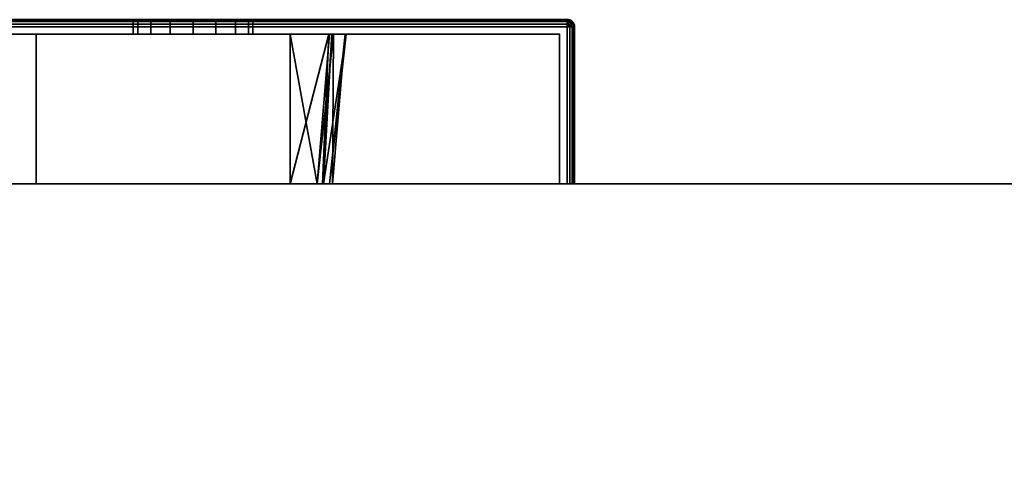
# Model space of a CAD drawing. Header units: millimetres. Extents: x -309 to 8059, y -96 to 57.
# Tile 8 of 99: x -266 to -200, y -20 to 11. Entities that reach past the tile are written whole.
import ezdxf

# ---------------------------------------------------------------- set-up
doc = ezdxf.new("R2010")
doc.units = ezdxf.units.MM
doc.layers.add('151', color=7, linetype='Continuous', true_color=0xffffff)

# ---------------------------------------------------------------- blocks, each defined once
blk = doc.blocks.new('UG_SURFACE_011')
at = {"layer": '151', "color": 251, "linetype": 'Continuous', "lineweight": 35}
for points in [[(-279.5, 10.5, 1000), (-279.462, 10.691, 1000), (-279.427, 10.677, 999.809), (-279.462, 10.5, 999.809)], [(-279.462, 10.691, 1050), (-279.462, 10.691, 1000), (-279.5, 10.5, 1000), (-279.5, 10.5, 1050)], [(-279.462, 10.5, 1050.191), (-279.427, 10.677, 1050.191), (-279.462, 10.691, 1050), (-279.5, 10.5, 1050)], [(-279.462, 10.691, 1000), (-279.354, 10.854, 1000), (-279.327, 10.827, 999.809), (-279.427, 10.677, 999.809)], [(-279.354, 10.854, 1050), (-279.354, 10.854, 1000), (-279.462, 10.691, 1000), (-279.462, 10.691, 1050)], [(-279.427, 10.677, 1050.191), (-279.327, 10.827, 1050.191), (-279.354, 10.854, 1050), (-279.462, 10.691, 1050)], [(-279.462, 10.5, 999.809), (-279.427, 10.677, 999.809), (-279.327, 10.635, 999.646), (-279.354, 10.5, 999.646)], [(-279.354, 10.5, 1050.354), (-279.327, 10.635, 1050.354), (-279.427, 10.677, 1050.191), (-279.462, 10.5, 1050.191)], [(-279.427, 10.677, 999.809), (-279.327, 10.827, 999.809), (-279.25, 10.75, 999.646), (-279.327, 10.635, 999.646)], [(-279.327, 10.635, 1050.354), (-279.25, 10.75, 1050.354), (-279.327, 10.827, 1050.191), (-279.427, 10.677, 1050.191)], [(-279.354, 10.854, 1000), (-279.191, 10.962, 1000), (-279.177, 10.927, 999.809), (-279.327, 10.827, 999.809)], [(-279.191, 10.962, 1050), (-279.191, 10.962, 1000), (-279.354, 10.854, 1000), (-279.354, 10.854, 1050)], [(-279.327, 10.827, 1050.191), (-279.177, 10.927, 1050.191), (-279.191, 10.962, 1050), (-279.354, 10.854, 1050)], [(-279.354, 10.5, 999.646), (-279.327, 10.635, 999.646), (-279.177, 10.573, 999.538), (-279.191, 10.5, 999.538)], [(-279.191, 10.5, 1050.462), (-279.177, 10.573, 1050.462), (-279.327, 10.635, 1050.354), (-279.354, 10.5, 1050.354)], [(-279.327, 10.827, 999.809), (-279.177, 10.927, 999.809), (-279.135, 10.827, 999.646), (-279.25, 10.75, 999.646)], [(-279.25, 10.75, 1050.354), (-279.135, 10.827, 1050.354), (-279.177, 10.927, 1050.191), (-279.327, 10.827, 1050.191)], [(-279.327, 10.635, 999.646), (-279.25, 10.75, 999.646), (-279.135, 10.635, 999.538), (-279.177, 10.573, 999.538)], [(-279.177, 10.573, 1050.462), (-279.135, 10.635, 1050.462), (-279.25, 10.75, 1050.354), (-279.327, 10.635, 1050.354)], [(-279.25, 10.75, 999.646), (-279.135, 10.827, 999.646), (-279.073, 10.677, 999.538), (-279.135, 10.635, 999.538)], [(-279.135, 10.635, 1050.462), (-279.073, 10.677, 1050.462), (-279.135, 10.827, 1050.354), (-279.25, 10.75, 1050.354)], [(-279.191, 10.962, 1000), (-279, 11, 1000), (-279, 10.962, 999.809), (-279.177, 10.927, 999.809)], [(-279, 11, 1050), (-279, 11, 1000), (-279.191, 10.962, 1000), (-279.191, 10.962, 1050)], [(-279.177, 10.927, 1050.191), (-279, 10.962, 1050.191), (-279, 11, 1050), (-279.191, 10.962, 1050)], [(-279.191, 10.5, 999.538), (-279.177, 10.573, 999.538), (-279, 10.5, 999.5)], [(-279, 10.5, 1050.5), (-279.177, 10.573, 1050.462), (-279.191, 10.5, 1050.462)], [(-279.177, 10.927, 999.809), (-279, 10.962, 999.809), (-279, 10.854, 999.646), (-279.135, 10.827, 999.646)], [(-279.135, 10.827, 1050.354), (-279, 10.854, 1050.354), (-279, 10.962, 1050.191), (-279.177, 10.927, 1050.191)], [(-279.177, 10.573, 999.538), (-279.135, 10.635, 999.538), (-279, 10.5, 999.5)], [(-279, 10.5, 1050.5), (-279.135, 10.635, 1050.462), (-279.177, 10.573, 1050.462)], [(-279.135, 10.827, 999.646), (-279, 10.854, 999.646), (-279, 10.691, 999.538), (-279.073, 10.677, 999.538)], [(-279.073, 10.677, 1050.462), (-279, 10.691, 1050.462), (-279, 10.854, 1050.354), (-279.135, 10.827, 1050.354)], [(-279.135, 10.635, 999.538), (-279.073, 10.677, 999.538), (-279, 10.5, 999.5)], [(-279, 10.5, 1050.5), (-279.073, 10.677, 1050.462), (-279.135, 10.635, 1050.462)], [(-279.073, 10.677, 999.538), (-279, 10.691, 999.538), (-279, 10.5, 999.5)], [(-279, 10.5, 1050.5), (-279, 10.691, 1050.462), (-279.073, 10.677, 1050.462)], [(-279, 11, 1000), (-229, 11, 1000), (-229, 10.962, 999.809), (-279, 10.962, 999.809)], [(-229, 11, 1050), (-279, 11, 1050), (-279, 10.962, 1050.191), (-229, 10.962, 1050.191)], [(-279, 11, 1000), (-279, 11, 1050), (-258, 11, 1032), (-258, 11, 1018)], [(-229, 11, 1000), (-279, 11, 1000), (-254, 11, 1014), (-252.469, 11, 1014.305)], [(-279, 11, 1000), (-256.828, 11, 1015.172), (-255.531, 11, 1014.305)], [(-279, 11, 1050), (-257.696, 11, 1033.531), (-258, 11, 1032)], [(-279, 11, 1000), (-257.696, 11, 1016.469), (-256.828, 11, 1015.172)], [(-279, 11, 1050), (-256.828, 11, 1034.828), (-257.696, 11, 1033.531)], [(-258, 11, 1018), (-257.696, 11, 1016.469), (-279, 11, 1000)], [(-279, 11, 1050), (-229, 11, 1050), (-254, 11, 1036), (-255.531, 11, 1035.696)], [(-255.531, 11, 1035.696), (-256.828, 11, 1034.828), (-279, 11, 1050)], [(-255.531, 11, 1014.305), (-254, 11, 1014), (-279, 11, 1000)], [(-279, 10.962, 999.809), (-229, 10.962, 999.809), (-229, 10.854, 999.646), (-279, 10.854, 999.646)], [(-229, 10.962, 1050.191), (-279, 10.962, 1050.191), (-279, 10.854, 1050.354), (-229, 10.854, 1050.354)], [(-279, 10.854, 999.646), (-229, 10.854, 999.646), (-229, 10.691, 999.538), (-279, 10.691, 999.538)], [(-229, 10.854, 1050.354), (-279, 10.854, 1050.354), (-279, 10.691, 1050.462), (-229, 10.691, 1050.462)], [(-279, 10.691, 999.538), (-229, 10.691, 999.538), (-229, 10.5, 999.5), (-279, 10.5, 999.5)], [(-229, 10.691, 1050.462), (-279, 10.691, 1050.462), (-279, 10.5, 1050.5), (-229, 10.5, 1050.5)], [(-258, 10, 1032), (-258, 11, 1032), (-257.696, 11, 1033.531), (-257.696, 10, 1033.531)], [(-257.696, 10, 1016.469), (-257.696, 11, 1016.469), (-258, 11, 1018), (-258, 10, 1018)], [(-258, 10, 1018), (-258, 11, 1018), (-258, 11, 1032), (-258, 10, 1032)], [(-257.696, 10, 1033.531), (-257.696, 11, 1033.531), (-256.828, 11, 1034.828), (-256.828, 10, 1034.828)], [(-256.828, 10, 1015.172), (-256.828, 11, 1015.172), (-257.696, 11, 1016.469), (-257.696, 10, 1016.469)], [(-256.828, 10, 1034.828), (-256.828, 11, 1034.828), (-255.531, 11, 1035.696), (-255.531, 10, 1035.696)], [(-255.531, 10, 1014.305), (-255.531, 11, 1014.305), (-256.828, 11, 1015.172), (-256.828, 10, 1015.172)], [(-255.531, 10, 1035.696), (-255.531, 11, 1035.696), (-254, 11, 1036), (-254, 10, 1036)], [(-254, 10, 1014), (-254, 11, 1014), (-255.531, 11, 1014.305), (-255.531, 10, 1014.305)], [(-252.469, 11, 1035.696), (-254, 11, 1036), (-229, 11, 1050)], [(-254, 10, 1036), (-254, 11, 1036), (-252.469, 11, 1035.696), (-252.469, 10, 1035.696)], [(-252.469, 10, 1014.305), (-252.469, 11, 1014.305), (-254, 11, 1014), (-254, 10, 1014)], [(-252.469, 11, 1014.305), (-251.172, 11, 1015.172), (-229, 11, 1000)], [(-229, 11, 1050), (-251.172, 11, 1034.828), (-252.469, 11, 1035.696)], [(-252.469, 10, 1035.696), (-252.469, 11, 1035.696), (-251.172, 11, 1034.828), (-251.172, 10, 1034.828)], [(-251.172, 10, 1015.172), (-251.172, 11, 1015.172), (-252.469, 11, 1014.305), (-252.469, 10, 1014.305)], [(-251.172, 11, 1015.172), (-250.304, 11, 1016.469), (-229, 11, 1000)], [(-250.304, 11, 1033.531), (-251.172, 11, 1034.828), (-229, 11, 1050)], [(-251.172, 10, 1034.828), (-251.172, 11, 1034.828), (-250.304, 11, 1033.531), (-250.304, 10, 1033.531)], [(-250.304, 10, 1016.469), (-250.304, 11, 1016.469), (-251.172, 11, 1015.172), (-251.172, 10, 1015.172)], [(-229, 11, 1000), (-250.304, 11, 1016.469), (-250, 11, 1018)], [(-250, 11, 1032), (-250.304, 11, 1033.531), (-229, 11, 1050)], [(-250.304, 10, 1033.531), (-250.304, 11, 1033.531), (-250, 11, 1032), (-250, 10, 1032)], [(-250, 10, 1018), (-250, 11, 1018), (-250.304, 11, 1016.469), (-250.304, 10, 1016.469)], [(-250, 11, 1018), (-250, 11, 1032), (-229, 11, 1050), (-229, 11, 1000)], [(-250, 10, 1032), (-250, 11, 1032), (-250, 11, 1018), (-250, 10, 1018)], [(-229, 11, 1000), (-228.809, 10.962, 1000), (-228.823, 10.927, 999.809), (-229, 10.962, 999.809)], [(-229, 11, 1000), (-229, 11, 1050), (-228.809, 10.962, 1050), (-228.809, 10.962, 1000)], [(-229, 10.962, 1050.191), (-228.823, 10.927, 1050.191), (-228.809, 10.962, 1050), (-229, 11, 1050)], [(-229, 10.962, 999.809), (-228.823, 10.927, 999.809), (-228.865, 10.827, 999.646), (-229, 10.854, 999.646)], [(-229, 10.854, 1050.354), (-228.865, 10.827, 1050.354), (-228.823, 10.927, 1050.191), (-229, 10.962, 1050.191)], [(-229, 10.854, 999.646), (-228.865, 10.827, 999.646), (-228.927, 10.677, 999.538), (-229, 10.691, 999.538)], [(-229, 10.691, 1050.462), (-228.927, 10.677, 1050.462), (-228.865, 10.827, 1050.354), (-229, 10.854, 1050.354)], [(-229, 10.691, 999.538), (-228.927, 10.677, 999.538), (-229, 10.5, 999.5)], [(-229, 10.5, 1050.5), (-228.927, 10.677, 1050.462), (-229, 10.691, 1050.462)], [(-228.927, 10.677, 999.538), (-228.865, 10.635, 999.538), (-229, 10.5, 999.5)], [(-229, 10.5, 1050.5), (-228.865, 10.635, 1050.462), (-228.927, 10.677, 1050.462)], [(-228.865, 10.635, 999.538), (-228.823, 10.573, 999.538), (-229, 10.5, 999.5)], [(-229, 10.5, 1050.5), (-228.823, 10.573, 1050.462), (-228.865, 10.635, 1050.462)], [(-228.823, 10.573, 999.538), (-228.809, 10.5, 999.538), (-229, 10.5, 999.5)], [(-229, 10.5, 1050.5), (-228.809, 10.5, 1050.462), (-228.823, 10.573, 1050.462)], [(-228.865, 10.827, 999.646), (-228.75, 10.75, 999.646), (-228.865, 10.635, 999.538), (-228.927, 10.677, 999.538)], [(-228.927, 10.677, 1050.462), (-228.865, 10.635, 1050.462), (-228.75, 10.75, 1050.354), (-228.865, 10.827, 1050.354)], [(-228.823, 10.927, 999.809), (-228.673, 10.827, 999.809), (-228.75, 10.75, 999.646), (-228.865, 10.827, 999.646)], [(-228.865, 10.827, 1050.354), (-228.75, 10.75, 1050.354), (-228.673, 10.827, 1050.191), (-228.823, 10.927, 1050.191)], [(-228.75, 10.75, 999.646), (-228.673, 10.635, 999.646), (-228.823, 10.573, 999.538), (-228.865, 10.635, 999.538)], [(-228.865, 10.635, 1050.462), (-228.823, 10.573, 1050.462), (-228.673, 10.635, 1050.354), (-228.75, 10.75, 1050.354)], [(-228.809, 10.962, 1000), (-228.646, 10.854, 1000), (-228.673, 10.827, 999.809), (-228.823, 10.927, 999.809)], [(-228.823, 10.927, 1050.191), (-228.673, 10.827, 1050.191), (-228.646, 10.854, 1050), (-228.809, 10.962, 1050)], [(-228.673, 10.635, 999.646), (-228.646, 10.5, 999.646), (-228.809, 10.5, 999.538), (-228.823, 10.573, 999.538)], [(-228.823, 10.573, 1050.462), (-228.809, 10.5, 1050.462), (-228.646, 10.5, 1050.354), (-228.673, 10.635, 1050.354)], [(-228.809, 10.962, 1000), (-228.809, 10.962, 1050), (-228.646, 10.854, 1050), (-228.646, 10.854, 1000)], [(-228.673, 10.827, 999.809), (-228.573, 10.677, 999.809), (-228.673, 10.635, 999.646), (-228.75, 10.75, 999.646)], [(-228.75, 10.75, 1050.354), (-228.673, 10.635, 1050.354), (-228.573, 10.677, 1050.191), (-228.673, 10.827, 1050.191)], [(-228.646, 10.854, 1000), (-228.538, 10.691, 1000), (-228.573, 10.677, 999.809), (-228.673, 10.827, 999.809)], [(-228.673, 10.827, 1050.191), (-228.573, 10.677, 1050.191), (-228.538, 10.691, 1050), (-228.646, 10.854, 1050)], [(-228.573, 10.677, 999.809), (-228.538, 10.5, 999.809), (-228.646, 10.5, 999.646), (-228.673, 10.635, 999.646)], [(-228.673, 10.635, 1050.354), (-228.646, 10.5, 1050.354), (-228.538, 10.5, 1050.191), (-228.573, 10.677, 1050.191)], [(-228.646, 10.854, 1000), (-228.646, 10.854, 1050), (-228.538, 10.691, 1050), (-228.538, 10.691, 1000)], [(-228.538, 10.691, 1000), (-228.5, 10.5, 1000), (-228.538, 10.5, 999.809), (-228.573, 10.677, 999.809)], [(-228.573, 10.677, 1050.191), (-228.538, 10.5, 1050.191), (-228.5, 10.5, 1050), (-228.538, 10.691, 1050)], [(-228.538, 10.691, 1000), (-228.538, 10.691, 1050), (-228.5, 10.5, 1050), (-228.5, 10.5, 1000)], [(-279.462, 10.5, 999.809), (-279.462, 0, 999.809), (-279.5, 0, 1000), (-279.5, 10.5, 1000)], [(-279.5, 0, 1050), (-279.5, 10.5, 1050), (-279.5, 10.5, 1000), (-279.5, 0, 1000)], [(-279.5, 10.5, 1050), (-279.5, 0, 1050), (-279.462, 0, 1050.191), (-279.462, 10.5, 1050.191)], [(-279.354, 10.5, 999.646), (-279.354, 0, 999.646), (-279.462, 0, 999.809), (-279.462, 10.5, 999.809)], [(-279.462, 10.5, 1050.191), (-279.462, 0, 1050.191), (-279.354, 0, 1050.354), (-279.354, 10.5, 1050.354)], [(-279.191, 10.5, 999.538), (-279.191, 0, 999.538), (-279.354, 0, 999.646), (-279.354, 10.5, 999.646)], [(-279.354, 10.5, 1050.354), (-279.354, 0, 1050.354), (-279.191, 0, 1050.462), (-279.191, 10.5, 1050.462)], [(-279, 10.5, 999.5), (-279, 0, 999.5), (-279.191, 0, 999.538), (-279.191, 10.5, 999.538)], [(-279.191, 10.5, 1050.462), (-279.191, 0, 1050.462), (-279, 0, 1050.5), (-279, 10.5, 1050.5)], [(-229, 10.5, 999.5), (-229, 0, 999.5), (-279, 0, 999.5), (-279, 10.5, 999.5)], [(-229, 0, 1050.5), (-229, 10.5, 1050.5), (-279, 10.5, 1050.5), (-279, 0, 1050.5)], [(-278.5, 0, 1000.5), (-278.5, 10, 1000.5), (-278.5, 10, 1049.5), (-278.5, 0, 1049.5)], [(-278.5, 0, 1049.5), (-278.5, 10, 1049.5), (-229.5, 10, 1049.5), (-229.5, 0, 1049.5)], [(-229.5, 0, 1000.5), (-229.5, 10, 1000.5), (-278.5, 10, 1000.5), (-278.5, 0, 1000.5)], [(-278.5, 10, 1000.5), (-257.696, 10, 1016.469), (-258, 10, 1018)], [(-258, 10, 1018), (-258, 10, 1032), (-278.5, 10, 1049.5), (-278.5, 10, 1000.5)], [(-278.5, 10, 1000.5), (-254, 10, 1014), (-255.531, 10, 1014.305)], [(-258, 10, 1032), (-257.696, 10, 1033.531), (-278.5, 10, 1049.5)], [(-255.531, 10, 1014.305), (-256.828, 10, 1015.172), (-278.5, 10, 1000.5)], [(-278.5, 10, 1049.5), (-256.828, 10, 1034.828), (-255.531, 10, 1035.696)], [(-256.828, 10, 1015.172), (-257.696, 10, 1016.469), (-278.5, 10, 1000.5)], [(-257.696, 10, 1033.531), (-256.828, 10, 1034.828), (-278.5, 10, 1049.5)], [(-255.531, 10, 1035.696), (-254, 10, 1036), (-229.5, 10, 1049.5), (-278.5, 10, 1049.5)], [(-252.469, 10, 1014.305), (-254, 10, 1014), (-278.5, 10, 1000.5), (-229.5, 10, 1000.5)], [(-229.5, 10, 1049.5), (-254, 10, 1036), (-252.469, 10, 1035.696)], [(-229.5, 10, 1000.5), (-251.172, 10, 1015.172), (-252.469, 10, 1014.305)], [(-252.469, 10, 1035.696), (-251.172, 10, 1034.828), (-229.5, 10, 1049.5)], [(-229.5, 10, 1000.5), (-250.304, 10, 1016.469), (-251.172, 10, 1015.172)], [(-229.5, 10, 1049.5), (-251.172, 10, 1034.828), (-250.304, 10, 1033.531)], [(-229.5, 10, 1049.5), (-250.304, 10, 1033.531), (-250, 10, 1032)], [(-250, 10, 1018), (-250.304, 10, 1016.469), (-229.5, 10, 1000.5)], [(-229.5, 10, 1000.5), (-229.5, 10, 1049.5), (-250, 10, 1032), (-250, 10, 1018)], [(-229.5, 0, 1049.5), (-229.5, 10, 1049.5), (-229.5, 10, 1000.5), (-229.5, 0, 1000.5)], [(-228.809, 10.5, 999.538), (-228.809, 0, 999.538), (-229, 0, 999.5), (-229, 10.5, 999.5)], [(-229, 10.5, 1050.5), (-229, 0, 1050.5), (-228.809, 0, 1050.462), (-228.809, 10.5, 1050.462)], [(-228.646, 10.5, 999.646), (-228.646, 0, 999.646), (-228.809, 0, 999.538), (-228.809, 10.5, 999.538)], [(-228.809, 10.5, 1050.462), (-228.809, 0, 1050.462), (-228.646, 0, 1050.354), (-228.646, 10.5, 1050.354)], [(-228.538, 10.5, 999.809), (-228.538, 0, 999.809), (-228.646, 0, 999.646), (-228.646, 10.5, 999.646)], [(-228.646, 10.5, 1050.354), (-228.646, 0, 1050.354), (-228.538, 0, 1050.191), (-228.538, 10.5, 1050.191)], [(-228.5, 10.5, 1000), (-228.5, 0, 1000), (-228.538, 0, 999.809), (-228.538, 10.5, 999.809)], [(-228.538, 10.5, 1050.191), (-228.538, 0, 1050.191), (-228.5, 0, 1050), (-228.5, 10.5, 1050)], [(-228.5, 10.5, 1050), (-228.5, 0, 1050), (-228.5, 0, 1000), (-228.5, 10.5, 1000)], [(-278.5, 0, 1049.5), (-279.354, 0, 1050.354), (-279.462, 0, 1050.191), (-279.5, 0, 1050)], [(-279.5, 0, 1050), (-279.5, 0, 1000), (-278.5, 0, 1000.5), (-278.5, 0, 1049.5)], [(-279.5, 0, 1000), (-279.462, 0, 999.809), (-279.354, 0, 999.646), (-278.5, 0, 1000.5)], [(-278.5, 0, 1000.5), (-279.354, 0, 999.646), (-279.191, 0, 999.538), (-279, 0, 999.5)], [(-279, 0, 1050.5), (-279.191, 0, 1050.462), (-279.354, 0, 1050.354), (-278.5, 0, 1049.5)], [(-278.5, 0, 1049.5), (-229.5, 0, 1049.5), (-229, 0, 1050.5), (-279, 0, 1050.5)], [(-229.5, 0, 1000.5), (-278.5, 0, 1000.5), (-279, 0, 999.5), (-229, 0, 999.5)], [(-229.5, 0, 1000.5), (-228.646, 0, 999.646), (-228.538, 0, 999.809), (-228.5, 0, 1000)], [(-228.5, 0, 1000), (-228.5, 0, 1050), (-229.5, 0, 1049.5), (-229.5, 0, 1000.5)], [(-229.5, 0, 1049.5), (-228.646, 0, 1050.354), (-228.809, 0, 1050.462), (-229, 0, 1050.5)], [(-229, 0, 999.5), (-228.809, 0, 999.538), (-228.646, 0, 999.646), (-229.5, 0, 1000.5)], [(-228.5, 0, 1050), (-228.538, 0, 1050.191), (-228.646, 0, 1050.354), (-229.5, 0, 1049.5)]]:
    blk.add_3dface(points, dxfattribs=at)
blk = doc.blocks.new('UG_SURFACE_012')
at = {"layer": '151', "color": 251, "linetype": 'Continuous', "lineweight": 35}
for points in [[(-229, 11, 1129), (-279, 11, 1129), (-279, 10.962, 1129.191), (-229, 10.962, 1129.191)], [(-279, 11, 1079), (-229, 11, 1079), (-229, 10.962, 1078.809), (-279, 10.962, 1078.809)], [(-229, 10.962, 1129.191), (-279, 10.962, 1129.191), (-279, 10.854, 1129.354), (-229, 10.854, 1129.354)], [(-279, 10.962, 1078.809), (-229, 10.962, 1078.809), (-229, 10.854, 1078.646), (-279, 10.854, 1078.646)], [(-229, 10.854, 1129.354), (-279, 10.854, 1129.354), (-279, 10.691, 1129.462), (-229, 10.691, 1129.462)], [(-279, 10.854, 1078.646), (-229, 10.854, 1078.646), (-229, 10.691, 1078.538), (-279, 10.691, 1078.538)], [(-229, 10.691, 1129.462), (-279, 10.691, 1129.462), (-279, 10.5, 1129.5), (-229, 10.5, 1129.5)], [(-279, 10.691, 1078.538), (-229, 10.691, 1078.538), (-229, 10.5, 1078.5), (-279, 10.5, 1078.5)], [(-229, 10.962, 1129.191), (-228.823, 10.927, 1129.191), (-228.809, 10.962, 1129), (-229, 11, 1129)], [(-229, 11, 1079), (-229, 11, 1129), (-228.809, 10.962, 1129), (-228.809, 10.962, 1079)], [(-229, 11, 1079), (-228.809, 10.962, 1079), (-228.823, 10.927, 1078.809), (-229, 10.962, 1078.809)], [(-229, 10.854, 1129.354), (-228.865, 10.827, 1129.354), (-228.823, 10.927, 1129.191), (-229, 10.962, 1129.191)], [(-229, 10.962, 1078.809), (-228.823, 10.927, 1078.809), (-228.865, 10.827, 1078.646), (-229, 10.854, 1078.646)], [(-229, 10.691, 1129.462), (-228.927, 10.677, 1129.462), (-228.865, 10.827, 1129.354), (-229, 10.854, 1129.354)], [(-229, 10.854, 1078.646), (-228.865, 10.827, 1078.646), (-228.927, 10.677, 1078.538), (-229, 10.691, 1078.538)], [(-229, 10.5, 1129.5), (-228.927, 10.677, 1129.462), (-229, 10.691, 1129.462)], [(-229, 10.691, 1078.538), (-228.927, 10.677, 1078.538), (-229, 10.5, 1078.5)], [(-229, 10.5, 1129.5), (-228.865, 10.635, 1129.462), (-228.927, 10.677, 1129.462)], [(-228.927, 10.677, 1078.538), (-228.865, 10.635, 1078.538), (-229, 10.5, 1078.5)], [(-229, 10.5, 1129.5), (-228.823, 10.573, 1129.462), (-228.865, 10.635, 1129.462)], [(-228.865, 10.635, 1078.538), (-228.823, 10.573, 1078.538), (-229, 10.5, 1078.5)], [(-229, 10.5, 1129.5), (-228.809, 10.5, 1129.462), (-228.823, 10.573, 1129.462)], [(-228.823, 10.573, 1078.538), (-228.809, 10.5, 1078.538), (-229, 10.5, 1078.5)], [(-228.927, 10.677, 1129.462), (-228.865, 10.635, 1129.462), (-228.75, 10.75, 1129.354), (-228.865, 10.827, 1129.354)], [(-228.865, 10.827, 1078.646), (-228.75, 10.75, 1078.646), (-228.865, 10.635, 1078.538), (-228.927, 10.677, 1078.538)], [(-228.865, 10.827, 1129.354), (-228.75, 10.75, 1129.354), (-228.673, 10.827, 1129.191), (-228.823, 10.927, 1129.191)], [(-228.823, 10.927, 1078.809), (-228.673, 10.827, 1078.809), (-228.75, 10.75, 1078.646), (-228.865, 10.827, 1078.646)], [(-228.865, 10.635, 1129.462), (-228.823, 10.573, 1129.462), (-228.673, 10.635, 1129.354), (-228.75, 10.75, 1129.354)], [(-228.75, 10.75, 1078.646), (-228.673, 10.635, 1078.646), (-228.823, 10.573, 1078.538), (-228.865, 10.635, 1078.538)], [(-228.823, 10.927, 1129.191), (-228.673, 10.827, 1129.191), (-228.646, 10.854, 1129), (-228.809, 10.962, 1129)], [(-228.809, 10.962, 1079), (-228.646, 10.854, 1079), (-228.673, 10.827, 1078.809), (-228.823, 10.927, 1078.809)], [(-228.823, 10.573, 1129.462), (-228.809, 10.5, 1129.462), (-228.646, 10.5, 1129.354), (-228.673, 10.635, 1129.354)], [(-228.673, 10.635, 1078.646), (-228.646, 10.5, 1078.646), (-228.809, 10.5, 1078.538), (-228.823, 10.573, 1078.538)], [(-228.809, 10.962, 1079), (-228.809, 10.962, 1129), (-228.646, 10.854, 1129), (-228.646, 10.854, 1079)], [(-228.75, 10.75, 1129.354), (-228.673, 10.635, 1129.354), (-228.573, 10.677, 1129.191), (-228.673, 10.827, 1129.191)], [(-228.673, 10.827, 1078.809), (-228.573, 10.677, 1078.809), (-228.673, 10.635, 1078.646), (-228.75, 10.75, 1078.646)], [(-228.673, 10.827, 1129.191), (-228.573, 10.677, 1129.191), (-228.538, 10.691, 1129), (-228.646, 10.854, 1129)], [(-228.646, 10.854, 1079), (-228.538, 10.691, 1079), (-228.573, 10.677, 1078.809), (-228.673, 10.827, 1078.809)], [(-228.673, 10.635, 1129.354), (-228.646, 10.5, 1129.354), (-228.538, 10.5, 1129.191), (-228.573, 10.677, 1129.191)], [(-228.573, 10.677, 1078.809), (-228.538, 10.5, 1078.809), (-228.646, 10.5, 1078.646), (-228.673, 10.635, 1078.646)], [(-228.646, 10.854, 1079), (-228.646, 10.854, 1129), (-228.538, 10.691, 1129), (-228.538, 10.691, 1079)], [(-228.573, 10.677, 1129.191), (-228.538, 10.5, 1129.191), (-228.5, 10.5, 1129), (-228.538, 10.691, 1129)], [(-228.538, 10.691, 1079), (-228.5, 10.5, 1079), (-228.538, 10.5, 1078.809), (-228.573, 10.677, 1078.809)], [(-228.538, 10.691, 1079), (-228.538, 10.691, 1129), (-228.5, 10.5, 1129), (-228.5, 10.5, 1079)], [(-279, 10.5, 1129.5), (-279, 0, 1129.5), (-229, 0, 1129.5), (-229, 10.5, 1129.5)], [(-229, 10.5, 1078.5), (-229, 0, 1078.5), (-279, 0, 1078.5), (-279, 10.5, 1078.5)], [(-278.5, 0, 1128.5), (-278.5, 10, 1128.5), (-229.5, 10, 1128.5), (-229.5, 0, 1128.5)], [(-229.5, 0, 1079.5), (-229.5, 10, 1079.5), (-278.5, 10, 1079.5), (-278.5, 0, 1079.5)], [(-229.5, 10, 1128.5), (-278.5, 10, 1128.5), (-264.5, 10, 1115), (-247.5, 10, 1115)], [(-278.5, 10, 1128.5), (-278.5, 10, 1079.5), (-264.5, 10, 1093), (-264.5, 10, 1115)], [(-278.5, 10, 1079.5), (-229.5, 10, 1079.5), (-247.5, 10, 1093), (-264.5, 10, 1093)], [(-264.5, 10, 1093), (-247.5, 10, 1093), (-247.5, 0, 1093), (-264.5, 0, 1093)], [(-264.5, 10, 1115), (-264.5, 10, 1093), (-264.5, 0, 1093), (-264.5, 0, 1115)], [(-247.5, 10, 1115), (-264.5, 10, 1115), (-264.5, 0, 1115), (-247.5, 0, 1115)], [(-229.5, 10, 1128.5), (-247.5, 10, 1115), (-244.934, 10, 1110.408)], [(-244.884, 10, 1097.988), (-247.5, 10, 1093), (-229.5, 10, 1079.5)], [(-247.5, 0, 1115), (-245.344, 0, 1109.987), (-244.934, 10, 1110.408)], [(-244.934, 10, 1110.408), (-247.5, 10, 1115), (-247.5, 0, 1115)], [(-247.5, 10, 1093), (-244.884, 10, 1097.988), (-245.711, 0, 1098.233)], [(-245.711, 0, 1098.233), (-247.5, 0, 1093), (-247.5, 10, 1093)], [(-245.711, 0, 1098.233), (-244.884, 10, 1097.988), (-244.618, 10, 1098.494)], [(-244.618, 10, 1098.494), (-244.672, 0, 1101.272), (-245.711, 0, 1098.233)], [(-244.726, 10, 1109.35), (-244.934, 10, 1110.408), (-245.344, 0, 1109.987)], [(-245.344, 0, 1109.987), (-245.284, 0, 1109.221), (-244.726, 10, 1109.35)], [(-245.284, 0, 1109.221), (-244.88, 0, 1103.971), (-243.765, 10, 1104.455)], [(-243.765, 10, 1104.455), (-244.726, 10, 1109.35), (-245.284, 0, 1109.221)], [(-229.5, 10, 1128.5), (-244.934, 10, 1110.408), (-244.726, 10, 1109.35)], [(-229.5, 10, 1079.5), (-244.618, 10, 1098.494), (-244.884, 10, 1097.988)], [(-244.88, 0, 1103.971), (-243.829, 10, 1104.01), (-243.765, 10, 1104.455)], [(-243.829, 10, 1104.01), (-244.88, 0, 1103.971), (-244.672, 0, 1101.272)], [(-244.726, 10, 1109.35), (-243.765, 10, 1104.455), (-229.5, 10, 1128.5)], [(-244.672, 0, 1101.272), (-244.618, 10, 1098.494), (-243.829, 10, 1104.01)], [(-243.829, 10, 1104.01), (-244.618, 10, 1098.494), (-229.5, 10, 1079.5)], [(-229.5, 10, 1079.5), (-229.5, 10, 1128.5), (-243.765, 10, 1104.455), (-243.829, 10, 1104.01)], [(-229.5, 0, 1128.5), (-229.5, 10, 1128.5), (-229.5, 10, 1079.5), (-229.5, 0, 1079.5)], [(-229, 10.5, 1129.5), (-229, 0, 1129.5), (-228.809, 0, 1129.462), (-228.809, 10.5, 1129.462)], [(-228.809, 10.5, 1078.538), (-228.809, 0, 1078.538), (-229, 0, 1078.5), (-229, 10.5, 1078.5)], [(-228.809, 10.5, 1129.462), (-228.809, 0, 1129.462), (-228.646, 0, 1129.354), (-228.646, 10.5, 1129.354)], [(-228.646, 10.5, 1078.646), (-228.646, 0, 1078.646), (-228.809, 0, 1078.538), (-228.809, 10.5, 1078.538)], [(-228.646, 10.5, 1129.354), (-228.646, 0, 1129.354), (-228.538, 0, 1129.191), (-228.538, 10.5, 1129.191)], [(-228.538, 10.5, 1078.809), (-228.538, 0, 1078.809), (-228.646, 0, 1078.646), (-228.646, 10.5, 1078.646)], [(-228.538, 10.5, 1129.191), (-228.538, 0, 1129.191), (-228.5, 0, 1129), (-228.5, 10.5, 1129)], [(-228.5, 10.5, 1079), (-228.5, 0, 1079), (-228.538, 0, 1078.809), (-228.538, 10.5, 1078.809)], [(-228.5, 0, 1079), (-228.5, 10.5, 1079), (-228.5, 10.5, 1129), (-228.5, 0, 1129)], [(-278.5, 0, 1128.5), (-229.5, 0, 1128.5), (-229, 0, 1129.5), (-279, 0, 1129.5)], [(-229.5, 0, 1079.5), (-278.5, 0, 1079.5), (-279, 0, 1078.5), (-229, 0, 1078.5)], [(-264.5, 0, 1115), (-245.711, 0, 1098.233), (-244.672, 0, 1101.272), (-244.88, 0, 1103.971)], [(-264.5, 0, 1115), (-264.5, 0, 1093), (-247.5, 0, 1093), (-245.711, 0, 1098.233)], [(-244.88, 0, 1103.971), (-245.284, 0, 1109.221), (-264.5, 0, 1115)], [(-245.284, 0, 1109.221), (-245.344, 0, 1109.987), (-247.5, 0, 1115), (-264.5, 0, 1115)], [(-229.5, 0, 1079.5), (-228.646, 0, 1078.646), (-228.538, 0, 1078.809), (-228.5, 0, 1079)], [(-228.5, 0, 1079), (-228.5, 0, 1129), (-229.5, 0, 1128.5), (-229.5, 0, 1079.5)], [(-229.5, 0, 1128.5), (-228.646, 0, 1129.354), (-228.809, 0, 1129.462), (-229, 0, 1129.5)], [(-229, 0, 1078.5), (-228.809, 0, 1078.538), (-228.646, 0, 1078.646), (-229.5, 0, 1079.5)], [(-228.5, 0, 1129), (-228.538, 0, 1129.191), (-228.646, 0, 1129.354), (-229.5, 0, 1128.5)]]:
    blk.add_3dface(points, dxfattribs=at)
blk = doc.blocks.new('UG_SURFACE_015')
at = {"layer": '151', "color": 252, "linetype": 'Continuous', "lineweight": 35}
for points in [[(-309, 0), (-309, 0, 2017), (309, 0, 2017), (309, 0)], [(309, -39.3, 2017), (309, 0, 2017), (-309, 0, 2017), (-309, -39.3, 2017)], [(-309, -39.3), (-309, 0), (309, 0), (309, -39.3)]]:
    blk.add_3dface(points, dxfattribs=at)

msp = doc.modelspace()

# ---------------------------------------------------------------- linework, layer by layer
at = {"layer": '151', "color": 251, "linetype": 'Continuous', "lineweight": 35}
for p, q in [((-258, 11, 1018), (-258, 10, 1018)), ((-258, 11, 1032), (-258, 10, 1032)), ((-250, 11, 1032), (-250, 10, 1032)), ((-250, 11, 1018), (-250, 10, 1018)), ((-229, 10.5, 1129.5), (-279, 10.5, 1129.5)), ((-279, 10.5, 1078.5), (-229, 10.5, 1078.5)), ((-279, 10.5, 999.5), (-229, 10.5, 999.5)), ((-229, 10.5, 1050.5), (-279, 10.5, 1050.5)), ((-278.5, 10, 1079.5), (-229.5, 10, 1079.5)), ((-229.5, 10, 1128.5), (-278.5, 10, 1128.5)), ((-278.5, 10, 1000.5), (-229.5, 10, 1000.5)), ((-229.5, 10, 1049.5), (-278.5, 10, 1049.5)), ((-264.5, 10, 1093), (-264.5, 0, 1093)), ((-264.5, 10, 1115), (-264.5, 0, 1115)), ((-264.5, 10, 1115), (-264.5, 10, 1093)), ((-247.5, 10, 1115), (-264.5, 10, 1115)), ((-264.5, 10, 1093), (-247.5, 10, 1093)), ((-258, 10, 1032), (-258, 10, 1018)), ((-250, 10, 1018), (-250, 10, 1032)), ((-247.5, 10, 1115), (-247.5, 0, 1115)), ((-247.5, 10, 1115), (-247.5, 0, 1115)), ((-229.5, 0, 1128.5), (-229.5, 10, 1128.5)), ((-229.5, 0, 1079.5), (-229.5, 10, 1079.5)), ((-229.5, 10, 1079.5), (-229.5, 10, 1128.5)), ((-229.5, 0, 1049.5), (-229.5, 10, 1049.5)), ((-229.5, 10, 1000.5), (-229.5, 10, 1049.5)), ((-229.5, 0, 1000.5), (-229.5, 10, 1000.5)), ((-229, 10.5, 1078.5), (-229, 0, 1078.5)), ((-229, 0, 1129.5), (-229, 10.5, 1129.5)), ((-229, 0, 1050.5), (-229, 10.5, 1050.5)), ((-229, 10.5, 999.5), (-229, 0, 999.5)), ((-228.5, 10.5, 1079), (-228.5, 10.5, 1129)), ((-228.5, 0, 1079), (-228.5, 10.5, 1079)), ((-228.5, 10.5, 1129), (-228.5, 0, 1129)), ((-228.5, 10.5, 1050), (-228.5, 0, 1050)), ((-228.5, 0, 1000), (-228.5, 10.5, 1000)), ((-228.5, 10.5, 1000), (-228.5, 10.5, 1050)), ((-279, 0, 1078.5), (-229, 0, 1078.5)), ((-229, 0, 1050.5), (-279, 0, 1050.5)), ((-279, 0, 999.5), (-229, 0, 999.5)), ((-229, 0, 1129.5), (-279, 0, 1129.5)), ((-229.5, 0, 1128.5), (-278.5, 0, 1128.5)), ((-278.5, 0, 1079.5), (-229.5, 0, 1079.5)), ((-229.5, 0, 1049.5), (-278.5, 0, 1049.5)), ((-278.5, 0, 1000.5), (-229.5, 0, 1000.5)), ((-247.5, 0, 1115), (-264.5, 0, 1115)), ((-264.5, 0, 1093), (-247.5, 0, 1093)), ((-264.5, 0, 1115), (-264.5, 0, 1093)), ((-229.5, 0, 1079.5), (-229.5, 0, 1128.5)), ((-229.5, 0, 1000.5), (-229.5, 0, 1049.5)), ((-228.5, 0, 1079), (-228.5, 0, 1129)), ((-228.5, 0, 1000), (-228.5, 0, 1050))]:
    msp.add_line(p, q, dxfattribs=at)
at = {"layer": '151', "color": 252, "linetype": 'Continuous', "lineweight": 35}
for p, q in [((309, 0, 2017), (-309, 0, 2017)), ((309, 0), (-309, 0))]:
    msp.add_line(p, q, dxfattribs=at)
at = {"layer": '151', "color": 251, "linetype": 'Continuous', "lineweight": 35, "extrusion": (0, 0, -1)}
for centre in [(229, 10.5, -1129), (229, 10.5, -1079)]:
    msp.add_arc(centre, 0.5, 90, 180, dxfattribs=at)
at = {"layer": '151', "color": 251, "linetype": 'Continuous', "lineweight": 35, "extrusion": (1, 0, 0)}
for centre, start, end in [((10.5, 1079, -229), 270, 0), ((10.5, 1129, -229), 0, 90), ((10.5, 1000, -229), 270, 0), ((10.5, 1050, -229), 0, 90)]:
    msp.add_arc(centre, 0.5, start, end, dxfattribs=at)
at = {"layer": '151', "color": 251, "linetype": 'Continuous', "lineweight": 35}
for centre in [(-229, 10.5, 1050), (-229, 10.5, 1000)]:
    msp.add_arc(centre, 0.5, 0, 90, dxfattribs=at)
at = {"layer": '151', "color": 251, "linetype": 'Continuous', "lineweight": 35, "extrusion": (0, -1, 0)}
for centre, radius, start, end in [((-254, 1032, -10), 4, 0, 180), ((-254, 1018, -10), 4, 180, 0), ((-229, 1079, -10.5), 0.5, 270, 0), ((-229, 1050, -10.5), 0.5, 0, 90), ((-229, 1129), 0.5, 0, 90), ((-229, 1079), 0.5, 270, 0), ((-229, 1000), 0.5, 270, 0), ((-229, 1050), 0.5, 0, 90)]:
    msp.add_arc(centre, radius, start, end, dxfattribs=at)
at = {"layer": '151', "color": 251, "linetype": 'Continuous', "lineweight": 35, "extrusion": (0, 1, 0)}
for centre, start, end in [((229, 1129, 10.5), 90, 180), ((229, 1000, 10.5), 180, 270)]:
    msp.add_arc(centre, 0.5, start, end, dxfattribs=at)
at = {"layer": '151', "color": 251, "linetype": 'Continuous', "lineweight": 35}
for points, degree in [([(-247.5, 10, 1093), (-247.5, 0, 1093)], 1), ([(-247.5, 10, 1093), (-246.91, 10, 1093.765), (-245.846, 10, 1095.403), (-244.657, 10, 1098.118), (-243.925, 10, 1101.013), (-243.677, 10, 1104), (-243.925, 10, 1106.987), (-244.657, 10, 1109.882), (-245.846, 10, 1112.597), (-246.91, 10, 1114.235), (-247.5, 10, 1115)], 3), ([(-247.5, 0, 1093), (-246.523, 0, 1094.657), (-245.021, 0, 1098.234), (-244.235, 0, 1104), (-245.021, 0, 1109.766), (-246.523, 0, 1113.343), (-247.5, 0, 1115)], 3)]:
    msp.add_open_spline(points, degree=degree, dxfattribs=at)

# ---------------------------------------------------------------- block references
for name in ['UG_SURFACE_012', 'UG_SURFACE_011']:
    msp.add_blockref(name, (0, 0), dxfattribs=at)
at = {"layer": '151', "color": 252, "linetype": 'Continuous', "lineweight": 35}
msp.add_blockref('UG_SURFACE_015', (0, 0), dxfattribs=at)

doc.saveas('drawing.dxf')
